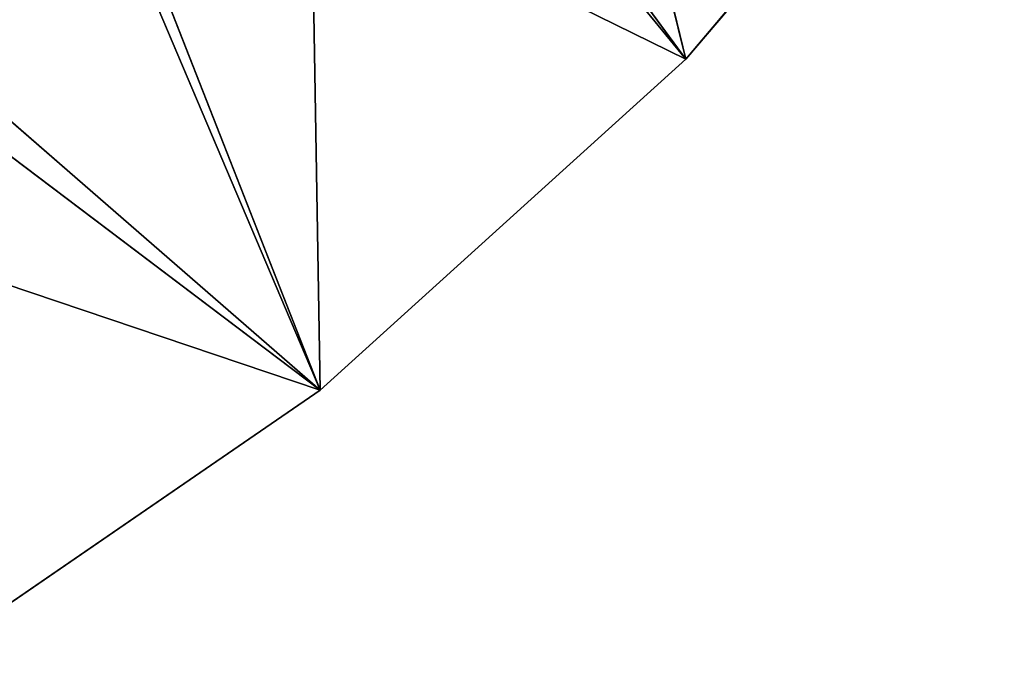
# Model space of a CAD drawing. Extents: x 444 to 584, y 0 to 210.
# Tile 80 of 256: x 551 to 570, y 10 to 22. Entities that reach past the tile are written whole.
import ezdxf

# ---------------------------------------------------------------- set-up
doc = ezdxf.new("R2010")
doc.units = 0
doc.header["$LTSCALE"] = 25.4
doc.layers.get('0').update_dxf_attribs({"color": 13, "linetype": 'CONTINUOUS'})

# ---------------------------------------------------------------- blocks, each defined once
blk = doc.blocks.new('DOT-9378-8826_STL')
at = {"color": 250}
for p, q in [((114.206, 17.827, 194.936), (104.875, 17.827, 187.897)), ((114.206, 17.827, 194.936), (104.875, 17.827, 187.897)), ((114.206, 16.827, 194.936), (106.497, 17.827, 200.228)), ((114.206, 16.827, 194.936), (106.497, 17.827, 200.228)), ((114.206, 17.827, 194.936), (106.497, 17.827, 200.228)), ((114.206, 17.827, 194.936), (106.497, 17.827, 200.228)), ((109.62, 17.827, 184.142), (114.206, 17.827, 194.936)), ((109.62, 17.827, 184.142), (114.206, 17.827, 194.936)), ((113.953, 17.827, 179.919), (121.142, 17.827, 188.663)), ((113.953, 17.827, 179.919), (121.142, 17.827, 188.663)), ((113.953, 17.827, 179.919), (114.206, 17.827, 194.936)), ((113.953, 17.827, 179.919), (114.206, 17.827, 194.936)), ((114.206, 16.827, 194.936), (114.206, 17.827, 194.936)), ((114.206, 16.827, 194.936), (114.206, 17.827, 194.936)), ((121.142, 16.827, 188.663), (114.206, 17.827, 194.936)), ((121.142, 16.827, 188.663), (114.206, 17.827, 194.936)), ((121.142, 17.827, 188.663), (114.206, 17.827, 194.936)), ((121.142, 17.827, 188.663), (114.206, 17.827, 194.936)), ((117.829, 17.827, 175.273), (121.142, 17.827, 188.663)), ((117.829, 17.827, 175.273), (121.142, 17.827, 188.663)), ((121.142, 16.827, 188.663), (121.142, 17.827, 188.663)), ((121.142, 16.827, 188.663), (121.142, 17.827, 188.663)), ((127.179, 16.827, 181.523), (121.142, 17.827, 188.663)), ((127.179, 16.827, 181.523), (121.142, 17.827, 188.663)), ((127.179, 17.827, 181.523), (121.142, 17.827, 188.663)), ((127.179, 17.827, 181.523), (121.142, 17.827, 188.663)), ((99.725, 16.827, 190.058), (114.206, 16.827, 194.936)), ((99.725, 16.827, 190.058), (114.206, 16.827, 194.936)), ((104.799, 16.827, 186.763), (114.206, 16.827, 194.936)), ((104.799, 16.827, 186.763), (114.206, 16.827, 194.936)), ((106.497, 16.827, 200.228), (114.206, 16.827, 194.936)), ((106.497, 16.827, 200.228), (114.206, 16.827, 194.936)), ((109.501, 16.827, 182.955), (114.206, 16.827, 194.936)), ((109.501, 16.827, 182.955), (114.206, 16.827, 194.936)), ((109.501, 16.827, 182.955), (121.142, 16.827, 188.663)), ((109.501, 16.827, 182.955), (121.142, 16.827, 188.663)), ((113.779, 16.827, 178.677), (121.142, 16.827, 188.663)), ((113.779, 16.827, 178.677), (121.142, 16.827, 188.663)), ((114.206, 16.827, 194.936), (121.142, 16.827, 188.663)), ((114.206, 16.827, 194.936), (121.142, 16.827, 188.663)), ((121.142, 16.827, 188.663), (127.179, 16.827, 181.523)), ((121.142, 16.827, 188.663), (127.179, 16.827, 181.523))]:
    blk.add_line(p, q, dxfattribs=at)
mesh = blk.add_polyface(dxfattribs=at)
corners = [(106.497, 17.827, 200.228), (114.206, 17.827, 194.936), (104.875, 17.827, 187.897)]
mesh.append_faces([[corners[k] for k in face] for face in [(0, 1, 2)]], dxfattribs={"color": 250})
mesh = blk.add_polyface(dxfattribs=at)
corners = [(114.206, 17.827, 194.936), (109.62, 17.827, 184.142), (104.875, 17.827, 187.897)]
mesh.append_faces([[corners[k] for k in face] for face in [(0, 1, 2)]], dxfattribs={"color": 250})
mesh = blk.add_polyface(dxfattribs=at)
corners = [(114.206, 16.827, 194.936), (106.497, 17.827, 200.228), (106.497, 16.827, 200.228)]
mesh.append_faces([[corners[k] for k in face] for face in [(0, 1, 2)]], dxfattribs={"color": 250})
mesh = blk.add_polyface(dxfattribs=at)
corners = [(114.206, 17.827, 194.936), (106.497, 17.827, 200.228), (114.206, 16.827, 194.936)]
mesh.append_faces([[corners[k] for k in face] for face in [(0, 1, 2)]], dxfattribs={"color": 250})
mesh = blk.add_polyface(dxfattribs=at)
corners = [(114.206, 17.827, 194.936), (113.953, 17.827, 179.919), (109.62, 17.827, 184.142)]
mesh.append_faces([[corners[k] for k in face] for face in [(0, 1, 2)]], dxfattribs={"color": 250})
mesh = blk.add_polyface(dxfattribs=at)
corners = [(121.142, 17.827, 188.663), (117.829, 17.827, 175.273), (113.953, 17.827, 179.919)]
mesh.append_faces([[corners[k] for k in face] for face in [(0, 1, 2)]], dxfattribs={"color": 250})
mesh = blk.add_polyface(dxfattribs=at)
corners = [(114.206, 17.827, 194.936), (121.142, 17.827, 188.663), (113.953, 17.827, 179.919)]
mesh.append_faces([[corners[k] for k in face] for face in [(0, 1, 2)]], dxfattribs={"color": 250})
mesh = blk.add_polyface(dxfattribs=at)
corners = [(121.142, 16.827, 188.663), (114.206, 17.827, 194.936), (114.206, 16.827, 194.936)]
mesh.append_faces([[corners[k] for k in face] for face in [(0, 1, 2)]], dxfattribs={"color": 250})
mesh = blk.add_polyface(dxfattribs=at)
corners = [(121.142, 17.827, 188.663), (114.206, 17.827, 194.936), (121.142, 16.827, 188.663)]
mesh.append_faces([[corners[k] for k in face] for face in [(0, 1, 2)]], dxfattribs={"color": 250})
mesh = blk.add_polyface(dxfattribs=at)
corners = [(121.142, 17.827, 188.663), (127.179, 17.827, 181.523), (117.829, 17.827, 175.273)]
mesh.append_faces([[corners[k] for k in face] for face in [(0, 1, 2)]], dxfattribs={"color": 250})
mesh = blk.add_polyface(dxfattribs=at)
corners = [(121.142, 17.827, 188.663), (121.142, 16.827, 188.663), (127.179, 16.827, 181.523)]
mesh.append_faces([[corners[k] for k in face] for face in [(0, 1, 2)]], dxfattribs={"color": 250})
mesh = blk.add_polyface(dxfattribs=at)
corners = [(121.142, 17.827, 188.663), (127.179, 16.827, 181.523), (127.179, 17.827, 181.523)]
mesh.append_faces([[corners[k] for k in face] for face in [(0, 1, 2)]], dxfattribs={"color": 250})
mesh = blk.add_polyface(dxfattribs=at)
corners = [(106.497, 16.827, 200.228), (99.725, 16.827, 190.058), (114.206, 16.827, 194.936)]
mesh.append_faces([[corners[k] for k in face] for face in [(0, 1, 2)]], dxfattribs={"color": 250})
mesh = blk.add_polyface(dxfattribs=at)
corners = [(114.206, 16.827, 194.936), (99.725, 16.827, 190.058), (104.799, 16.827, 186.763)]
mesh.append_faces([[corners[k] for k in face] for face in [(0, 1, 2)]], dxfattribs={"color": 250})
mesh = blk.add_polyface(dxfattribs=at)
corners = [(114.206, 16.827, 194.936), (104.799, 16.827, 186.763), (109.501, 16.827, 182.955)]
mesh.append_faces([[corners[k] for k in face] for face in [(0, 1, 2)]], dxfattribs={"color": 250})
mesh = blk.add_polyface(dxfattribs=at)
corners = [(114.206, 16.827, 194.936), (109.501, 16.827, 182.955), (121.142, 16.827, 188.663)]
mesh.append_faces([[corners[k] for k in face] for face in [(0, 1, 2)]], dxfattribs={"color": 250})
mesh = blk.add_polyface(dxfattribs=at)
corners = [(121.142, 16.827, 188.663), (109.501, 16.827, 182.955), (113.779, 16.827, 178.677)]
mesh.append_faces([[corners[k] for k in face] for face in [(0, 1, 2)]], dxfattribs={"color": 250})
mesh = blk.add_polyface(dxfattribs=at)
corners = [(121.142, 16.827, 188.663), (113.779, 16.827, 178.677), (127.179, 16.827, 181.523)]
mesh.append_faces([[corners[k] for k in face] for face in [(0, 1, 2)]], dxfattribs={"color": 250})

msp = doc.modelspace()

# ---------------------------------------------------------------- block references
at = {"color": 0, "extrusion": (0, -1, -4.44089e-16)}
msp.add_blockref('DOT-9378-8826_STL', (442.72, 1337.963, -210), dxfattribs=at)

doc.saveas('drawing.dxf')
